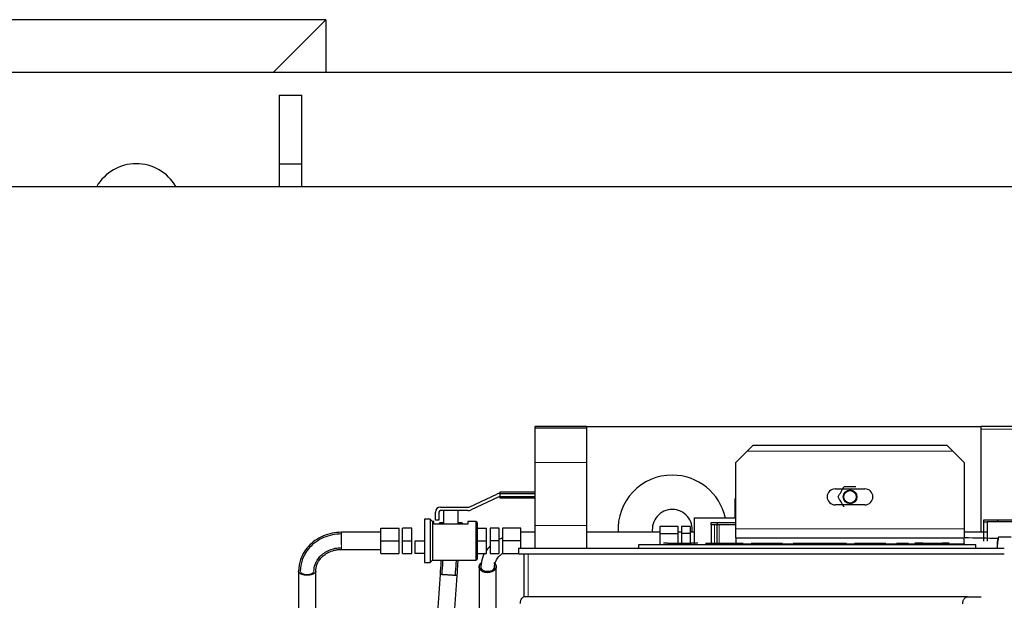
# Model space of a CAD drawing. Header units: inches. Extents: x 0 to 29700, y -16 to 21000.
# Tile 56 of 256: x 8160 to 9022, y 10133 to 10641. Entities that reach past the tile are written whole.
import ezdxf

# ---------------------------------------------------------------- set-up
doc = ezdxf.new("R2010")
doc.units = ezdxf.units.IN
doc.layers.add('254', color=7, linetype='Continuous', true_color=0xffffff)

msp = doc.modelspace()

# ---------------------------------------------------------------- linework, layer by layer
at = {"layer": '254', "color": 2, "linetype": 'Continuous', "lineweight": 25}
for p, q in [((8428.251, 10640.562), (8096.251, 10640.562)), ((8382.251, 10594.562), (8428.251, 10640.562)), ((8428.251, 10640.562), (8428.251, 10594.559)), ((7454.405, 10594.562), (9087.152, 10594.562)), ((8387.251, 10574.562), (8387.251, 10514.562)), ((8387.251, 10574.562), (8407.251, 10574.562)), ((8407.251, 10514.562), (8407.251, 10574.562)), ((8387.251, 10514.562), (8387.251, 10494.559)), ((8387.251, 10514.562), (8407.251, 10514.562)), ((8407.251, 10494.559), (8407.251, 10514.562)), ((7471.321, 10494.562), (10846.251, 10494.562)), ((8656.251, 10284.562), (8611.251, 10284.562)), ((8611.251, 10283.062), (8611.251, 10284.562)), ((8656.251, 10283.062), (8611.251, 10283.062)), ((8611.251, 10253.062), (8611.251, 10283.062)), ((8656.251, 10284.562), (8656.251, 10283.062)), ((8656.251, 10283.062), (8656.251, 10253.062)), ((8656.254, 10284.562), (9001.248, 10284.562)), ((9036.251, 10284.562), (9001.251, 10284.562)), ((9001.251, 10284.562), (9001.251, 10282.364)), ((9001.251, 10282.364), (9001.251, 10192.063)), ((8786.751, 10253.062), (8796.751, 10263.062)), ((8796.751, 10263.062), (8801.751, 10268.062)), ((8971.751, 10268.062), (8801.751, 10268.062)), ((8971.751, 10268.062), (8976.751, 10263.062)), ((8976.751, 10263.062), (8986.751, 10253.062)), ((8611.251, 10198.062), (8611.251, 10253.062)), ((8656.251, 10253.062), (8656.251, 10198.062)), ((8786.751, 10195.062), (8786.751, 10253.062)), ((8986.751, 10253.062), (8986.751, 10195.062)), ((8580.452, 10227.062), (8580.452, 10226.062)), ((8611.25, 10227.062), (8580.452, 10227.062)), ((8580.452, 10226.062), (8611.25, 10226.062)), ((8580.452, 10226.062), (8580.452, 10223.062)), ((8873.751, 10230.062), (8899.751, 10230.062)), ((8553.98, 10214.39), (8577.705, 10225.453)), ((8578.973, 10222.734), (8555.248, 10211.671)), ((8580.452, 10223.062), (8580.452, 10222.062)), ((8611.25, 10223.062), (8580.452, 10223.062)), ((8580.452, 10222.062), (8611.25, 10222.062)), ((8786.251, 10204.562), (8786.251, 10221.562)), ((8524.001, 10202.562), (8524.001, 10209.562)), ((8527.001, 10209.562), (8527.001, 10202.562)), ((8528.501, 10214.062), (8552.501, 10214.062)), ((8531.001, 10211.062), (8528.501, 10211.062)), ((8531.001, 10211.062), (8531.001, 10199.062)), ((8544.001, 10211.062), (8531.001, 10211.062)), ((8544.001, 10199.062), (8544.001, 10211.062)), ((8552.501, 10211.062), (8544.001, 10211.062)), ((8899.751, 10216.062), (8873.751, 10216.062)), ((8519.501, 10203.562), (8514.501, 10203.562)), ((8514.501, 10203.562), (8514.501, 10165.562)), ((8521.501, 10201.562), (8519.501, 10203.562)), ((8519.501, 10203.562), (8519.501, 10165.562)), ((8522.501, 10201.562), (8521.501, 10201.562)), ((8521.501, 10201.562), (8521.501, 10167.562)), ((8522.501, 10199.062), (8522.501, 10201.562)), ((8527.001, 10202.562), (8524.001, 10202.562)), ((8527.397, 10199.062), (8528.263, 10200.562)), ((8528.263, 10200.562), (8531.001, 10200.562)), ((8544, 10200.562), (8546.738, 10200.562)), ((8546.738, 10200.562), (8547.604, 10199.062)), ((8559.501, 10201.562), (8552.501, 10201.562)), ((8552.501, 10201.562), (8552.501, 10199.062)), ((8560.501, 10200.562), (8559.501, 10201.562)), ((8559.501, 10201.562), (8559.501, 10167.562)), ((8560.501, 10200.562), (8560.501, 10168.562)), ((8750.251, 10204.562), (8750.251, 10181.062)), ((8750.251, 10204.562), (8786.752, 10204.562)), ((8765.251, 10198.562), (8765.251, 10200.562)), ((8765.251, 10200.562), (8768.251, 10200.562)), ((8768.251, 10200.562), (8772.251, 10200.562)), ((8772.251, 10200.562), (8786.751, 10200.562)), ((9003.751, 10201.062), (9003.751, 10203.062)), ((9003.751, 10203.062), (9005.751, 10203.062)), ((9003.751, 10184.413), (9003.751, 10201.062)), ((9003.751, 10201.062), (9006.751, 10201.062)), ((9005.751, 10203.062), (9031.751, 10203.062)), ((9006.751, 10201.062), (9006.751, 10184.354)), ((9030.751, 10201.062), (9006.751, 10201.062)), ((9015.751, 10203.062), (9015.751, 10201.062)), ((8476.251, 10195.562), (8492.251, 10195.562)), ((8476.251, 10184.562), (8476.251, 10195.562)), ((8492.251, 10184.562), (8492.251, 10195.562)), ((8503.251, 10195.562), (8495.251, 10195.562)), ((8495.251, 10184.562), (8495.251, 10195.562)), ((8503.251, 10184.562), (8503.251, 10195.562)), ((8552.501, 10199.062), (8522.501, 10199.062)), ((8560.501, 10195.562), (8568.751, 10195.562)), ((8568.751, 10184.562), (8568.751, 10195.562)), ((8571.751, 10195.562), (8571.751, 10184.562)), ((8579.751, 10195.562), (8571.751, 10195.562)), ((8579.751, 10184.562), (8579.751, 10195.562)), ((8582.751, 10195.562), (8582.751, 10184.562)), ((8598.751, 10195.562), (8582.751, 10195.562)), ((8598.751, 10184.562), (8598.751, 10195.562)), ((8611.251, 10192.062), (8598.753, 10192.062)), ((8611.251, 10178.399), (8611.251, 10198.062)), ((8656.251, 10198.062), (8656.251, 10178.326)), ((8720.248, 10192.062), (8656.251, 10192.062)), ((8720.251, 10197.264), (8720.251, 10190.913)), ((8736.251, 10197.264), (8720.251, 10197.264)), ((8736.251, 10190.913), (8736.251, 10197.264)), ((8739.253, 10192.062), (8736.253, 10192.062)), ((8747.251, 10197.264), (8739.251, 10197.264)), ((8739.251, 10197.264), (8739.251, 10190.913)), ((8747.251, 10190.913), (8747.251, 10197.264)), ((8750.253, 10192.062), (8747.252, 10192.062)), ((8765.251, 10198.562), (8765.251, 10181.062)), ((8768.251, 10198.562), (8765.251, 10198.562)), ((8770.251, 10198.562), (8768.251, 10198.562)), ((8772.251, 10198.562), (8770.251, 10198.562)), ((8770.251, 10198.562), (8770.251, 10181.062)), ((8786.751, 10198.562), (8772.251, 10198.562)), ((8786.751, 10187.062), (8786.751, 10195.062)), ((9003.751, 10192.062), (8986.75, 10192.062)), ((8986.751, 10195.062), (8986.751, 10187.062)), ((8476.251, 10173.562), (8476.251, 10184.562)), ((8476.251, 10184.562), (8492.251, 10184.562)), ((8492.251, 10173.562), (8492.251, 10184.562)), ((8495.251, 10173.562), (8495.251, 10184.562)), ((8495.251, 10184.562), (8503.251, 10184.562)), ((8503.251, 10173.562), (8503.251, 10184.562)), ((8506.251, 10184.562), (8514.501, 10184.562)), ((8506.251, 10173.562), (8506.251, 10184.562)), ((8560.501, 10184.562), (8568.751, 10184.562)), ((8568.751, 10173.562), (8568.751, 10184.562)), ((8571.751, 10184.562), (8571.751, 10173.562)), ((8579.751, 10184.562), (8571.751, 10184.562)), ((8579.751, 10173.562), (8579.751, 10184.562)), ((8582.751, 10184.562), (8582.751, 10173.562)), ((8598.751, 10184.562), (8582.751, 10184.562)), ((8598.751, 10178.062), (8598.751, 10184.562)), ((8720.251, 10190.913), (8720.251, 10181.062)), ((8720.251, 10190.913), (8736.251, 10190.913)), ((8736.251, 10181.062), (8736.251, 10190.913)), ((8739.251, 10190.913), (8739.251, 10181.062)), ((8747.251, 10190.913), (8739.251, 10190.913)), ((8747.251, 10181.062), (8747.251, 10190.913)), ((8786.751, 10187.062), (8986.751, 10187.062)), ((8786.751, 10187.062), (8786.751, 10182.062)), ((8986.751, 10182.062), (8986.751, 10187.062)), ((9027.845, 10187.852), (9017.012, 10187.852)), ((8596.751, 10178.062), (8596.751, 10173.062)), ((8596.751, 10178.062), (9021.745, 10178.062)), ((8701.751, 10181.062), (8701.751, 10178.062)), ((8996.751, 10181.062), (8701.751, 10181.062)), ((8727.168, 10182.562), (8723.658, 10182.562)), ((8727.168, 10182.562), (8737.944, 10182.562)), ((8737.944, 10182.562), (8740.869, 10182.562)), ((8740.869, 10182.562), (8747.968, 10182.562)), ((8753.688, 10182.562), (8747.968, 10182.562)), ((8760.267, 10182.562), (8768.067, 10182.562)), ((8768.067, 10182.562), (8780.898, 10182.562)), ((8780.898, 10182.562), (8793.156, 10182.562)), ((8786.751, 10181.062), (8786.751, 10182.062)), ((8800.293, 10182.562), (8827.659, 10182.562)), ((8836.964, 10182.562), (8850.891, 10182.562)), ((8848.107, 10181.062), (8848.107, 10182.562)), ((8850.891, 10182.562), (8860.281, 10182.562)), ((8858.007, 10182.562), (8858.007, 10181.062)), ((8860.281, 10182.562), (8869.67, 10182.562)), ((8869.67, 10182.562), (8883.597, 10182.562)), ((8890.578, 10182.562), (8917.944, 10182.562)), ((8927.511, 10182.562), (8938.041, 10182.562)), ((8950.362, 10182.562), (8943.501, 10182.562)), ((8947.011, 10182.562), (8957.787, 10182.562)), ((8954.924, 10182.562), (8957.618, 10182.562)), ((8957.787, 10182.562), (8960.712, 10182.562)), ((8960.712, 10182.562), (8967.811, 10182.562)), ((8973.531, 10182.562), (8967.811, 10182.562)), ((8986.751, 10182.062), (8986.751, 10181.062)), ((8996.751, 10178.062), (8996.751, 10181.062)), ((8476.251, 10173.562), (8492.251, 10173.562)), ((8495.251, 10173.562), (8503.251, 10173.562)), ((8514.501, 10173.562), (8506.251, 10173.562)), ((8519.501, 10165.562), (8521.501, 10167.562)), ((8521.501, 10167.562), (8559.501, 10167.562)), ((8559.501, 10167.562), (8560.501, 10168.562)), ((8560.501, 10173.562), (8568.751, 10173.562)), ((8571.751, 10173.562), (8579.751, 10173.562)), ((8582.751, 10173.562), (8596.751, 10173.562)), ((8596.751, 10173.062), (9021.745, 10173.062)), ((8601.751, 10135.475), (8601.751, 10173.062)), ((8514.501, 10165.562), (8519.501, 10165.562)), ((8989.397, 10135.562), (8601.989, 10135.562)), ((8989.397, 10135.562), (9001.546, 10135.562))]:
    msp.add_line(p, q, dxfattribs=at)
at = {"layer": '254', "color": 110, "linetype": 'Continuous', "lineweight": 13}
for p, q in [((9036.251, 10282.364), (9001.251, 10282.364)), ((8796.751, 10263.062), (8976.751, 10263.062)), ((8611.251, 10253.062), (8656.251, 10253.062)), ((8656.251, 10198.062), (8611.251, 10198.062)), ((8768.251, 10181.062), (8768.251, 10198.562)), ((8772.251, 10198.562), (8772.251, 10181.062)), ((8986.751, 10195.062), (8786.751, 10195.062)), ((8786.751, 10182.062), (8848.11, 10182.062)), ((8858.01, 10182.062), (8986.751, 10182.062)), ((8605.08, 10173.062), (8605.08, 10135.548))]:
    msp.add_line(p, q, dxfattribs=at)
at = {"layer": '254', "color": 2, "linetype": 'Continuous', "lineweight": 25}
for radius in [6, 5.5]:
    msp.add_circle((8886.751, 10223.062), radius, dxfattribs=at)
for centre, radius, start, end in [((8262.251, 10474.562), 40, 30.00375, 150.001875), ((8731.251, 10194.562), 47.5, 90, 183.020625), ((8731.251, 10194.562), 47.5, 12.15, 90), ((8580.452, 10219.562), 6.5, 90, 115), ((8873.751, 10223.062), 7, 90, 270), ((8899.751, 10223.062), 7, 270, 90), ((8580.452, 10219.562), 3.5, 90, 115), ((8528.501, 10209.562), 4.5, 90, 180), ((8528.501, 10209.562), 1.5, 90, 180), ((8552.501, 10217.562), 3.5, 270, 295), ((8552.501, 10217.562), 6.5, 270, 295), ((8731.251, 10194.562), 17.5, 90, 188.218125), ((8731.251, 10194.562), 17.5, 351.781875, 90), ((8772.251, 10198.562), 2, 90, 180)]:
    msp.add_arc(centre, radius, start, end, dxfattribs=at)
for centre, major_axis, ratio, start_param, end_param in [((9017.012, 10178.152), (0, 9.7), 0.1736482, 6.2831122, 7.863285), ((8569.751, 10161.856), (7.5, -0.001), 0.6535778, 2.3103904, 7.0395638)]:
    msp.add_ellipse(centre, major_axis=major_axis, ratio=ratio, start_param=start_param, end_param=end_param, dxfattribs=at)
for points, degree in [([(8876.358, 10223.062), (8877.206, 10224.531), (8878.074, 10226.034), (8878.956, 10227.562)], 3), ([(8878.956, 10227.562), (8879.842, 10229.095), (8880.705, 10230.59), (8881.555, 10232.062)], 3), ([(8881.555, 10232.062), (8883.25, 10232.062), (8884.987, 10232.062), (8886.751, 10232.062)], 3), ([(8886.751, 10232.062), (8888.521, 10232.062), (8890.247, 10232.062), (8891.947, 10232.062)], 3), ([(8878.956, 10218.562), (8878.077, 10220.086), (8877.199, 10221.606), (8876.358, 10223.062)], 3), ([(8881.555, 10214.062), (8880.709, 10215.527), (8879.835, 10217.04), (8878.956, 10218.562)], 3), ([(8476.251, 10192.061), (8459.001, 10192.061), (8441.75, 10192.061)], 2), ([(9006.75, 10192.062), (8986.75, 10192.062)], 1), ([(8582.675, 10187.111), (8581.636, 10186.665), (8580.626, 10186.178), (8579.647, 10185.654)], 3), ([(9017.013, 10186.652), (9006.809, 10186.747), (8996.669, 10186.927), (8986.639, 10187.224)], 3), ([(8571.64, 10179.793), (8570.381, 10178.539), (8569.25, 10177.193), (8568.267, 10175.782)], 3), ([(8563.751, 10161.867), (8563.751, 10160.897), (8563.751, 10159.926), (8563.751, 10158.956)], 3), ([(8575.75, 10159.066), (8575.75, 10159.991), (8575.75, 10160.916), (8575.75, 10161.842)], 3)]:
    msp.add_open_spline(points, degree=degree, dxfattribs=at)
for points, knots in [([(8441.75, 10192.062), (8438.954, 10192.055), (8433.461, 10191.502), (8425.489, 10188.996), (8418.437, 10185.001), (8411.119, 10178.523), (8405.571, 10169.274), (8404.288, 10161.612), (8404.251, 10157.984)], [0, 0, 0, 0, 0.1413916, 0.2852615, 0.4272828, 0.5634245, 0.8052538, 1, 1, 1, 1]), ([(8441.751, 10190.561), (8439.057, 10190.555), (8433.769, 10190.024), (8426.105, 10187.616), (8419.336, 10183.785), (8412.323, 10177.585), (8407.011, 10168.749), (8405.786, 10161.441), (8405.751, 10157.984)], [0, 0, 0, 0, 0.1417171, 0.2857937, 0.4279063, 0.5639858, 0.8055983, 1, 1, 1, 1]), ([(8417.75, 10157.974), (8417.759, 10160.06), (8418.523, 10164.521), (8421.913, 10170.104), (8426.511, 10174.093), (8431.03, 10176.602), (8436.237, 10178.203), (8439.879, 10178.558), (8441.751, 10178.563)], [0, 0, 0, 0, 0.1914966, 0.4306163, 0.5662746, 0.7090609, 0.8550353, 1, 1, 1, 1]), ([(8419.251, 10157.974), (8419.249, 10158.959), (8419.419, 10160.806), (8420.525, 10164.942), (8423.107, 10169.163), (8427.403, 10172.884), (8431.647, 10175.226), (8435.819, 10176.503), (8438.922, 10176.941), (8440.656, 10177.048), (8441.417, 10177.062), (8441.751, 10177.062)], [0, 0, 0, 0, 0.1014219, 0.1915782, 0.4300358, 0.5655758, 0.7082772, 0.8544005, 0.9362692, 0.9720464, 1, 1, 1, 1]), ([(8441.751, 10177.063), (8444.626, 10177.063), (8450.376, 10177.063), (8461.876, 10177.063), (8470.501, 10177.063), (8476.251, 10177.063)], [0, 0, 0, 0, 0.249987, 0.4999913, 1, 1, 1, 1]), ([(8528.87, 10167.612), (8528.839, 10167.125), (8528.58, 10163.199), (8528.306, 10159.021), (8528.049, 10155.118)], [0, 0, 0, 0, 0.125244, 1, 1, 1, 1]), ([(8530.374, 10167.614), (8530.34, 10167.095), (8530.08, 10163.14), (8529.803, 10158.924), (8529.546, 10155.02)], [0, 0, 0, 0, 0.132864, 1, 1, 1, 1]), ([(8541.52, 10154.233), (8541.777, 10158.137), (8542.073, 10162.644), (8542.349, 10166.85), (8542.4, 10167.629)], [0, 0, 0, 0, 0.8114018, 1, 1, 1, 1]), ([(8543.017, 10154.135), (8543.274, 10158.037), (8543.572, 10162.577), (8543.851, 10166.82), (8543.904, 10167.63)], [0, 0, 0, 0, 0.8050035, 1, 1, 1, 1]), ([(8566.983, 10173.757), (8566.417, 10172.769), (8564.569, 10168.993), (8563.796, 10164.989), (8563.751, 10161.867)], [0, 0, 0, 0, 0.2681841, 1, 1, 1, 1]), ([(8575.75, 10161.842), (8575.745, 10163.452), (8576.469, 10166.939), (8579.413, 10171.028), (8582.056, 10173.133), (8582.759, 10173.627)], [0, 0, 0, 0, 0.3750705, 0.8444754, 1, 1, 1, 1]), ([(8404.251, 10157.984), (8404.251, 10146.246), (8404.251, 10122.773), (8404.251, 10087.563), (8404.251, 10052.353), (8404.251, 10028.88), (8404.251, 10017.143)], [0, 0, 0, 0, 0.2500096, 0.5000054, 0.7500011, 1, 1, 1, 1]), ([(8419.251, 10017.145), (8419.251, 10024.969), (8419.251, 10040.617), (8419.251, 10064.089), (8419.251, 10087.562), (8419.251, 10111.034), (8419.251, 10134.505), (8419.251, 10150.152), (8419.251, 10157.974)], [0, 0, 0, 0, 0.1666657, 0.3333397, 0.5000138, 0.6666879, 0.8333618, 1, 1, 1, 1]), ([(8562.251, 10161.858), (8562.251, 10149.5), (8562.251, 10127.195), (8562.251, 10097.356), (8562.251, 10074.363), (8562.251, 10058.736), (8562.251, 10050.643), (8562.251, 10048.061)], [0, 0, 0, 0, 0.3257883, 0.5880051, 0.7866545, 0.9319279, 1, 1, 1, 1]), ([(8577.251, 10048.06), (8577.251, 10048.673), (8577.251, 10056.291), (8577.251, 10072.465), (8577.251, 10098.129), (8577.251, 10128.443), (8577.251, 10150.201), (8577.251, 10161.854)], [0, 0, 0, 0, 0.0161619, 0.2008459, 0.4263819, 0.6927701, 1, 1, 1, 1]), ([(8528.049, 10155.118), (8527.326, 10144.107), (8525.878, 10122.085), (8523.533, 10086.4), (8521.912, 10061.726), (8521.014, 10048.064)], [0, 0, 0, 0, 0.3085645, 0.6171291, 1, 1, 1, 1]), ([(8536.046, 10048.063), (8536.922, 10061.398), (8538.522, 10085.744), (8540.846, 10121.101), (8542.293, 10143.124), (8543.017, 10154.135)], [0, 0, 0, 0, 0.3771533, 0.6885767, 1, 1, 1, 1]), ([(8601.989, 10135.562), (8601.727, 10135.562), (8601.465, 10135.523), (8600.951, 10135.37), (8600.699, 10135.256), (8600.215, 10134.955), (8599.983, 10134.769), (8599.548, 10134.333), (8599.344, 10134.082), (8598.974, 10133.527), (8598.807, 10133.222), (8598.516, 10132.569), (8598.392, 10132.221), (8598.191, 10131.495), (8598.115, 10131.118), (8598.013, 10130.347), (8597.987, 10129.955), (8597.987, 10129.562)], [0, 0, 0, 0, 0.125, 0.125, 0.25, 0.25, 0.375, 0.375, 0.5, 0.5, 0.625, 0.625, 0.75, 0.75, 0.875, 0.875, 1, 1, 1, 1]), ([(8985.394, 10129.562), (8985.394, 10129.955), (8985.42, 10130.347), (8985.522, 10131.118), (8985.599, 10131.495), (8985.799, 10132.221), (8985.923, 10132.569), (8986.214, 10133.222), (8986.381, 10133.527), (8986.752, 10134.082), (8986.955, 10134.333), (8987.391, 10134.769), (8987.623, 10134.955), (8988.107, 10135.256), (8988.359, 10135.37), (8988.873, 10135.523), (8989.135, 10135.562), (8989.397, 10135.562)], [0, 0, 0, 0, 0.125, 0.125, 0.25, 0.25, 0.375, 0.375, 0.5, 0.5, 0.625, 0.625, 0.75, 0.75, 0.875, 0.875, 1, 1, 1, 1])]:
    msp.add_open_spline(points, degree=3, knots=knots, dxfattribs=at)
for points, weights, knots in [([(8441.751, 10181.085), (8441.751, 10183.435), (8441.751, 10187.17), (8441.75, 10189.978), (8441.75, 10191.595), (8441.75, 10191.901), (8441.75, 10192.062), (8441.75, 10192.062)], [1.01661171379, 1.01661171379, 0.958470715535, 1.01661171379, 1.01661171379, 1.01082489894, 1.00472822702, 1.00034286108], [0, 0, 0, 0, 0, 0.760176, 0.760176, 0.760176, 1, 1, 1, 1, 1]), ([(9016.599, 10186.314), (9016.15, 10185.56), (9015.709, 10183.631), (9015.539, 10180.648), (9015.535, 10178.079), (9015.536, 10177.923), (9015.537, 10177.766), (9015.538, 10177.608)], [1.00791442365, 0.994483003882, 0.979076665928, 1.01661171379, 1.01661171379, 1.01645891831, 1.01617682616, 1.01578652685], [0, 0, 0, 0, 0, 0.9400242, 0.9400242, 0.9400242, 1, 1, 1, 1, 1]), ([(8411.751, 10154.502), (8409.099, 10154.503), (8405.577, 10155.12), (8404.251, 10156.753), (8404.251, 10157.983), (8404.251, 10157.983), (8404.251, 10157.983), (8404.251, 10157.984)], [1.01661171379, 1.01661171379, 0.958470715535, 1.01661171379, 1.01661171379, 1.01661171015, 1.01661170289, 1.01661169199], [0, 0, 0, 0, 0, 0.9997501, 0.9997501, 0.9997501, 1, 1, 1, 1, 1]), ([(8576.632, 10163.805), (8576.953, 10163.321), (8577.159, 10162.82), (8577.251, 10162.323), (8577.251, 10160.122), (8575.925, 10157.82), (8572.402, 10156.954), (8567.099, 10156.954), (8563.577, 10157.821), (8562.251, 10160.124), (8562.251, 10162.674), (8562.532, 10163.589), (8563.22, 10164.449), (8564.205, 10165.156)], [1.00305195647, 1.00732267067, 1.01236943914, 1.01661171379, 1.01661171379, 0.958470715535, 1.01661171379, 1.01661171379, 0.958470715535, 1.01661171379, 1.01661171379, 1.00367646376, 0.996109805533, 0.994948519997], [0, 0, 0, 0, 0, 0.0985196, 0.0985196, 0.0985196, 0.4632435, 0.4632435, 0.4632435, 0.8279675, 0.8279675, 0.8279675, 1, 1, 1, 1, 1]), ([(8543.017, 10154.135), (8543.014, 10154.135), (8541.686, 10154.222), (8538.176, 10154.453), (8532.889, 10154.8), (8529.378, 10155.031), (8528.052, 10155.118), (8528.05, 10155.119)], [1.01661134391, 1.01643229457, 0.958590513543, 1.01661171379, 1.01661171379, 0.958551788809, 1.01649023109, 1.01661154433], [0, 0, 0, 0, 0, 0.4999166, 0.4999166, 0.4999166, 1, 1, 1, 1, 1])]:
    msp.add_rational_spline(points, weights, degree=4, knots=knots, dxfattribs=at)
at = {"layer": '254', "color": 110, "linetype": 'Continuous', "lineweight": 13}
for points, knots in [([(8441.751, 10181.781), (8441.751, 10182.407), (8441.751, 10183.879), (8441.751, 10186.408), (8441.751, 10188.616), (8441.751, 10189.55), (8441.751, 10190.206), (8441.751, 10190.687), (8441.751, 10190.46), (8441.751, 10189.205), (8441.751, 10187.97), (8441.751, 10186.717), (8441.751, 10185.245), (8441.751, 10182.716), (8441.751, 10180.508), (8441.751, 10179.573), (8441.751, 10178.919), (8441.751, 10178.617), (8441.751, 10178.563), (8441.751, 10178.563)], [0, 0, 0, 0, 0.0754632, 0.1509264, 0.2263895, 0.3018527, 0.3018527, 0.3773159, 0.4527791, 0.5282423, 0.6037054, 0.6037054, 0.6791686, 0.7546318, 0.830095, 0.9055582, 0.9055582, 0.9810214, 1, 1, 1, 1]), ([(8441.751, 10178.563), (8441.751, 10178.564), (8441.751, 10178.774), (8441.751, 10179.92), (8441.751, 10181.154), (8441.751, 10181.781)], [0, 0, 0, 0, 0.2695849, 0.6347925, 1, 1, 1, 1]), ([(8411.751, 10155.197), (8411.044, 10155.198), (8409.516, 10155.317), (8407.381, 10155.955), (8406.007, 10156.945), (8405.751, 10157.654), (8405.751, 10157.982), (8405.751, 10157.983), (8405.751, 10157.983)], [0, 0, 0, 0, 0.2498751, 0.4997501, 0.7496252, 0.9995002, 0.9995002, 1, 1, 1, 1]), ([(8417.75, 10157.976), (8417.75, 10157.976), (8417.75, 10157.976), (8417.751, 10157.648), (8417.495, 10156.94), (8416.121, 10155.951), (8413.985, 10155.315), (8412.458, 10155.197), (8411.751, 10155.197)], [0, 0, 0, 0, 0.0000625, 0.0000625, 0.2500469, 0.5000312, 0.7500156, 1, 1, 1, 1]), ([(8575.749, 10161.779), (8575.748, 10161.749), (8575.747, 10161.72), (8575.716, 10161.229), (8575.395, 10160.238), (8573.933, 10158.882), (8571.741, 10158.043), (8570.204, 10157.919), (8568.792, 10157.958), (8567.276, 10158.167), (8565.201, 10159.123), (8563.964, 10160.504), (8563.749, 10161.452), (8563.751, 10161.872)], [0, 0, 0, 0, 0.0079817, 0.0079817, 0.133671, 0.2593604, 0.3850497, 0.510739, 0.510739, 0.6364283, 0.7621177, 0.887807, 1, 1, 1, 1]), ([(8541.52, 10154.233), (8541.52, 10154.233), (8541.265, 10154.25), (8539.893, 10154.34), (8537.763, 10154.48), (8536.238, 10154.58), (8534.828, 10154.673), (8533.304, 10154.773), (8531.173, 10154.913), (8529.806, 10155.003), (8529.548, 10155.02), (8529.546, 10155.02)], [0, 0, 0, 0, 0.1251284, 0.2502567, 0.3753851, 0.5005135, 0.5005135, 0.6256418, 0.7507702, 0.8758986, 1, 1, 1, 1])]:
    msp.add_open_spline(points, degree=3, knots=knots, dxfattribs=at)
msp.add_rational_spline([(8441.752, 10177.062), (8441.751, 10177.068), (8441.751, 10177.846), (8441.751, 10179.481), (8441.751, 10181.085)], [1.00024940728, 0.990817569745, 0.989503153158, 1.01661171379, 1.01661171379], degree=4, dxfattribs=at)
at = {"layer": '254', "color": 2, "linetype": 'Continuous', "lineweight": 25}
msp.add_rational_spline([(8419.251, 10157.975), (8419.251, 10156.746), (8417.925, 10155.114), (8414.402, 10154.501), (8411.751, 10154.502)], [1.01661171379, 1.01661171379, 0.958470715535, 1.01661171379, 1.01661171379], degree=4, dxfattribs=at)

doc.saveas('drawing.dxf')
